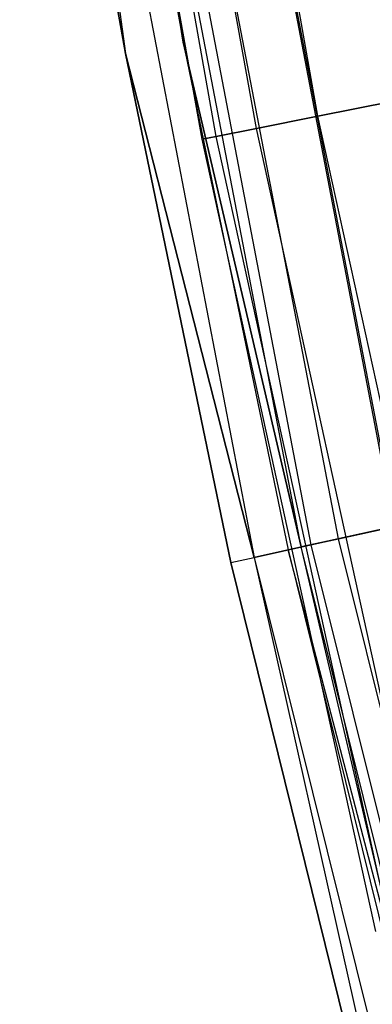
# Model space of a CAD drawing. Extents: x -175 to 175, y -175 to 175.
# Tile 111 of 130: x -173.19 to -170.2, y -41.47 to -33.13. Entities that reach past the tile are written whole.
import ezdxf

# ---------------------------------------------------------------- set-up
doc = ezdxf.new("R2010")
doc.units = 0
doc.header["$LTSCALE"] = 25.4
doc.layers.get('0').update_dxf_attribs({"linetype": 'CONTINUOUS'})

# ---------------------------------------------------------------- blocks, each defined once
blk = doc.blocks.new('SANTANA_PODLOGOWA_STL')
at = {"color": 0}
for p, q in [((-170.6566, -33.9457, 1045.2321), (-171.8578, -27.2196, 1045.2321)), ((-170.6566, -33.9457, 1045.2321), (-171.8578, -27.2196, 1045.2321)), ((-170.6566, -33.9457, 1041.7679), (-171.8578, -27.2196, 1041.7679)), ((-170.6566, -33.9457, 1041.7679), (-171.8578, -27.2196, 1041.7679)), ((-170.6566, -33.9457, 249.2321), (-171.8578, -27.2196, 249.2321)), ((-170.6566, -33.9457, 249.2321), (-171.8578, -27.2196, 249.2321)), ((-170.6566, -33.9457, 245.7679), (-171.8578, -27.2196, 245.7679)), ((-170.6566, -33.9457, 245.7679), (-171.8578, -27.2196, 245.7679)), ((-171.5191, -34.1173, 1044.1841), (-172.7263, -27.3572, 1044.1841)), ((-171.5191, -34.1173, 1044.1841), (-172.7263, -27.3572, 1044.1841)), ((-171.5191, -34.1173, 1042.8159), (-172.7263, -27.3572, 1042.8159)), ((-171.5191, -34.1173, 1042.8159), (-172.7263, -27.3572, 1042.8159)), ((-171.5191, -34.1173, 248.184), (-172.7263, -27.3572, 248.184)), ((-171.5191, -34.1173, 248.184), (-172.7263, -27.3572, 248.184)), ((-171.5191, -34.1173, 246.816), (-172.7263, -27.3572, 246.816)), ((-171.5191, -34.1173, 246.816), (-172.7263, -27.3572, 246.816)), ((-171.1785, -34.0495, 1044.7855), (-172.3833, -27.3028, 1044.7855)), ((-171.1785, -34.0495, 1044.7855), (-172.3833, -27.3028, 1044.7855)), ((-171.1785, -34.0495, 1042.2145), (-172.3833, -27.3028, 1042.2145)), ((-171.1785, -34.0495, 1042.2145), (-172.3833, -27.3028, 1042.2145)), ((-171.1785, -34.0495, 248.7856), (-172.3833, -27.3028, 248.7856)), ((-171.1785, -34.0495, 248.7856), (-172.3833, -27.3028, 248.7856)), ((-171.1785, -34.0495, 246.2144), (-172.3833, -27.3028, 246.2144)), ((-171.1785, -34.0495, 246.2144), (-172.3833, -27.3028, 246.2144)), ((-171.6374, -34.1408, 1043.5), (-172.8455, -27.376, 1043.5)), ((-171.6374, -34.1408, 1043.5), (-172.8455, -27.376, 1043.5)), ((-171.6374, -34.1408, 247.5), (-172.8455, -27.376, 247.5)), ((-171.6374, -34.1408, 247.5), (-172.8455, -27.376, 247.5)), ((-171.7857, -28.1628, 245.2448), (-170.009, -37.4218, 245.2448)), ((-171.7857, -28.1628, 245.2448), (-170.009, -37.4218, 245.2448)), ((-171.7857, -28.1628, 1045.7552), (-170.009, -37.4218, 1045.7552)), ((-171.7857, -28.1628, 1045.7552), (-170.009, -37.4218, 1045.7552)), ((-169.9946, -37.4186, 245.8066), (-171.771, -28.1604, 245.8066)), ((-169.9946, -37.4186, 245.8066), (-171.771, -28.1604, 245.8066)), ((-169.9946, -37.4186, 1045.1935), (-171.771, -28.1604, 1045.1935)), ((-169.9946, -37.4186, 1045.1935), (-171.771, -28.1604, 1045.1935)), ((-172.4993, -28.2798, 245.7672), (-170.7153, -37.5773, 245.7672)), ((-172.4993, -28.2798, 245.7672), (-170.7153, -37.5773, 245.7672)), ((-172.4993, -28.2798, 1045.2328), (-170.7153, -37.5773, 1045.2328)), ((-172.4993, -28.2798, 1045.2328), (-170.7153, -37.5773, 1045.2328)), ((-170.4825, -37.526, 246.253), (-172.2641, -28.2413, 246.253)), ((-170.4825, -37.526, 246.253), (-172.2641, -28.2413, 246.253)), ((-170.4825, -37.526, 1044.7469), (-172.2641, -28.2413, 1044.7469)), ((-170.4825, -37.526, 1044.7469), (-172.2641, -28.2413, 1044.7469)), ((-172.9865, -28.3597, 246.5103), (-172.287, -33.4131, 247.3795)), ((-172.9865, -28.3597, 246.5103), (-172.287, -33.4131, 247.3795)), ((-172.9865, -28.3597, 246.5103), (-171.1975, -37.6834, 246.5103)), ((-172.9865, -28.3597, 246.5103), (-171.1975, -37.6834, 246.5103)), ((-172.9865, -28.3597, 1044.4896), (-171.1975, -37.6834, 1044.4896)), ((-172.9865, -28.3597, 1044.4896), (-171.1975, -37.6834, 1044.4896)), ((-172.9865, -28.3597, 1044.4896), (-172.287, -33.4131, 1043.6205)), ((-172.9865, -28.3597, 1044.4896), (-172.287, -33.4131, 1043.6205)), ((-172.6946, -28.3118, 247.5), (-171.799, -33.3184, 247.5)), ((-172.6946, -28.3118, 247.5), (-171.799, -33.3184, 247.5)), ((-172.6946, -28.3118, 1043.5), (-171.799, -33.3184, 1043.5)), ((-172.6946, -28.3118, 1043.5), (-171.799, -33.3184, 1043.5)), ((-170.799, -37.5957, 246.8395), (-172.5839, -28.2937, 246.8395)), ((-171.799, -33.3184, 247.5), (-172.5839, -28.2937, 246.8395)), ((-171.799, -33.3184, 247.5), (-172.5839, -28.2937, 246.8395)), ((-170.799, -37.5957, 246.8395), (-172.5839, -28.2937, 246.8395)), ((-170.799, -37.5957, 1044.1605), (-172.5839, -28.2937, 1044.1605)), ((-172.5839, -28.2937, 1044.1605), (-171.799, -33.3184, 1043.5)), ((-170.799, -37.5957, 1044.1605), (-172.5839, -28.2937, 1044.1605)), ((-172.5839, -28.2937, 1044.1605), (-171.799, -33.3184, 1043.5)), ((-172.287, -33.4131, 247.3795), (-173.1852, -28.3923, 247.3795)), ((-173.1852, -28.3923, 1043.6205), (-172.287, -33.4131, 1043.6205)), ((-173.1852, -28.3923, 1043.6205), (-172.287, -33.4131, 1043.6205)), ((-172.287, -33.4131, 247.3795), (-173.1852, -28.3923, 247.3795)), ((-171.799, -33.3184, 247.5), (-170.799, -37.5957, 246.8395)), ((-171.799, -33.3184, 247.5), (-170.9086, -37.6198, 247.5)), ((-171.799, -33.3184, 247.5), (-170.799, -37.5957, 246.8395)), ((-171.799, -33.3184, 247.5), (-170.9086, -37.6198, 247.5)), ((-171.799, -33.3184, 247.5), (-171.799, -33.3184, 1043.5)), ((-171.799, -33.3184, 1043.5), (-170.9086, -37.6198, 1043.5)), ((-171.799, -33.3184, 247.5), (-171.799, -33.3184, 1043.5)), ((-170.799, -37.5957, 1044.1605), (-171.799, -33.3184, 1043.5)), ((-171.799, -33.3184, 1043.5), (-170.9086, -37.6198, 1043.5)), ((-170.799, -37.5957, 1044.1605), (-171.799, -33.3184, 1043.5)), ((-171.3941, -37.7267, 247.3795), (-172.287, -33.4131, 247.3795)), ((-172.287, -33.4131, 247.3795), (-171.1975, -37.6834, 246.5103)), ((-172.287, -33.4131, 247.3795), (-171.1975, -37.6834, 246.5103)), ((-172.287, -33.4131, 1043.6205), (-171.3941, -37.7267, 1043.6205)), ((-171.1975, -37.6834, 1044.4896), (-172.287, -33.4131, 1043.6205)), ((-171.1975, -37.6834, 1044.4896), (-172.287, -33.4131, 1043.6205)), ((-172.287, -33.4131, 1043.6205), (-171.3941, -37.7267, 1043.6205)), ((-172.287, -33.4131, 1043.6205), (-172.287, -33.4131, 247.3795)), ((-171.3941, -37.7267, 247.3795), (-172.287, -33.4131, 247.3795)), ((-172.287, -33.4131, 1043.6205), (-172.287, -33.4131, 247.3795)), ((-170.0165, -33.8184, 1045.4696), (-170.6566, -33.9457, 1045.2321)), ((-170.0165, -33.8184, 1045.4696), (-170.6566, -33.9457, 1045.2321)), ((-170.6566, -33.9457, 1041.7679), (-170.0165, -33.8184, 1041.5304)), ((-170.6566, -33.9457, 1041.7679), (-170.0165, -33.8184, 1041.5304)), ((-170.0165, -33.8184, 249.4696), (-170.6566, -33.9457, 249.2321)), ((-170.0165, -33.8184, 249.4696), (-170.6566, -33.9457, 249.2321)), ((-170.6566, -33.9457, 245.7679), (-170.0165, -33.8184, 245.5304)), ((-170.6566, -33.9457, 245.7679), (-170.0165, -33.8184, 245.5304)), ((-170.6566, -33.9457, 1045.2321), (-171.1785, -34.0495, 1044.7855)), ((-170.6566, -33.9457, 1045.2321), (-171.1785, -34.0495, 1044.7855)), ((-171.1785, -34.0495, 1042.2145), (-170.6566, -33.9457, 1041.7679)), ((-171.1785, -34.0495, 1042.2145), (-170.6566, -33.9457, 1041.7679)), ((-170.6566, -33.9457, 249.2321), (-171.1785, -34.0495, 248.7856)), ((-170.6566, -33.9457, 249.2321), (-171.1785, -34.0495, 248.7856)), ((-171.1785, -34.0495, 246.2144), (-170.6566, -33.9457, 245.7679)), ((-171.1785, -34.0495, 246.2144), (-170.6566, -33.9457, 245.7679)), ((-169.1924, -40.6195, 1045.2321), (-170.6566, -33.9457, 1045.2321)), ((-169.1924, -40.6195, 1045.2321), (-170.6566, -33.9457, 1045.2321)), ((-169.1924, -40.6195, 1041.7679), (-170.6566, -33.9457, 1041.7679)), ((-169.1924, -40.6195, 1041.7679), (-170.6566, -33.9457, 1041.7679)), ((-169.1924, -40.6195, 249.2321), (-170.6566, -33.9457, 249.2321)), ((-169.1924, -40.6195, 249.2321), (-170.6566, -33.9457, 249.2321)), ((-169.1924, -40.6195, 245.7679), (-170.6566, -33.9457, 245.7679)), ((-169.1924, -40.6195, 245.7679), (-170.6566, -33.9457, 245.7679)), ((-171.5191, -34.1173, 1044.1841), (-171.6374, -34.1408, 1043.5)), ((-171.6374, -34.1408, 1043.5), (-171.5191, -34.1173, 1042.8159)), ((-171.5191, -34.1173, 1044.1841), (-171.6374, -34.1408, 1043.5)), ((-171.6374, -34.1408, 1043.5), (-171.5191, -34.1173, 1042.8159)), ((-171.5191, -34.1173, 248.184), (-171.6374, -34.1408, 247.5)), ((-171.6374, -34.1408, 247.5), (-171.5191, -34.1173, 246.816)), ((-171.5191, -34.1173, 248.184), (-171.6374, -34.1408, 247.5)), ((-171.6374, -34.1408, 247.5), (-171.5191, -34.1173, 246.816)), ((-171.1785, -34.0495, 1044.7855), (-171.5191, -34.1173, 1044.1841)), ((-171.1785, -34.0495, 1044.7855), (-171.5191, -34.1173, 1044.1841)), ((-171.5191, -34.1173, 1042.8159), (-171.1785, -34.0495, 1042.2145)), ((-171.5191, -34.1173, 1042.8159), (-171.1785, -34.0495, 1042.2145)), ((-171.1785, -34.0495, 248.7856), (-171.5191, -34.1173, 248.184)), ((-171.1785, -34.0495, 248.7856), (-171.5191, -34.1173, 248.184)), ((-171.5191, -34.1173, 246.816), (-171.1785, -34.0495, 246.2144)), ((-171.5191, -34.1173, 246.816), (-171.1785, -34.0495, 246.2144)), ((-170.0474, -40.8248, 1044.1841), (-171.5191, -34.1173, 1044.1841)), ((-170.0474, -40.8248, 1044.1841), (-171.5191, -34.1173, 1044.1841)), ((-170.0474, -40.8248, 1042.8159), (-171.5191, -34.1173, 1042.8159)), ((-170.0474, -40.8248, 1042.8159), (-171.5191, -34.1173, 1042.8159)), ((-170.0474, -40.8248, 248.184), (-171.5191, -34.1173, 248.184)), ((-170.0474, -40.8248, 248.184), (-171.5191, -34.1173, 248.184)), ((-170.0474, -40.8248, 246.816), (-171.5191, -34.1173, 246.816)), ((-170.0474, -40.8248, 246.816), (-171.5191, -34.1173, 246.816)), ((-169.7098, -40.7437, 1044.7855), (-171.1785, -34.0495, 1044.7855)), ((-169.7098, -40.7437, 1044.7855), (-171.1785, -34.0495, 1044.7855)), ((-169.7098, -40.7437, 1042.2145), (-171.1785, -34.0495, 1042.2145)), ((-169.7098, -40.7437, 1042.2145), (-171.1785, -34.0495, 1042.2145)), ((-169.7098, -40.7437, 248.7856), (-171.1785, -34.0495, 248.7856)), ((-169.7098, -40.7437, 248.7856), (-171.1785, -34.0495, 248.7856)), ((-169.7098, -40.7437, 246.2144), (-171.1785, -34.0495, 246.2144)), ((-169.7098, -40.7437, 246.2144), (-171.1785, -34.0495, 246.2144)), ((-170.1647, -40.8529, 1043.5), (-171.6374, -34.1408, 1043.5)), ((-170.1647, -40.8529, 1043.5), (-171.6374, -34.1408, 1043.5)), ((-170.1647, -40.8529, 247.5), (-171.6374, -34.1408, 247.5)), ((-170.1647, -40.8529, 247.5), (-171.6374, -34.1408, 247.5)), ((-170.009, -37.4218, 245.2448), (-170.7153, -37.5773, 245.7672)), ((-170.009, -37.4218, 245.2448), (-170.7153, -37.5773, 245.7672)), ((-170.7153, -37.5773, 1045.2328), (-170.009, -37.4218, 1045.7552)), ((-170.7153, -37.5773, 1045.2328), (-170.009, -37.4218, 1045.7552)), ((-170.4825, -37.526, 246.253), (-169.9946, -37.4186, 245.8066)), ((-170.4825, -37.526, 246.253), (-169.9946, -37.4186, 245.8066)), ((-169.9946, -37.4186, 1045.1935), (-170.4825, -37.526, 1044.7469)), ((-169.9946, -37.4186, 1045.1935), (-170.4825, -37.526, 1044.7469)), ((-170.799, -37.5957, 246.8395), (-170.4825, -37.526, 246.253)), ((-170.799, -37.5957, 246.8395), (-170.4825, -37.526, 246.253)), ((-170.4825, -37.526, 1044.7469), (-170.799, -37.5957, 1044.1605)), ((-170.4825, -37.526, 1044.7469), (-170.799, -37.5957, 1044.1605)), ((-168.2008, -46.7007, 246.253), (-170.4825, -37.526, 246.253)), ((-168.2008, -46.7007, 246.253), (-170.4825, -37.526, 246.253)), ((-168.2008, -46.7007, 1044.7469), (-170.4825, -37.526, 1044.7469)), ((-168.2008, -46.7007, 1044.7469), (-170.4825, -37.526, 1044.7469)), ((-170.7153, -37.5773, 245.7672), (-171.1975, -37.6834, 246.5103)), ((-170.7153, -37.5773, 245.7672), (-171.1975, -37.6834, 246.5103)), ((-171.1975, -37.6834, 1044.4896), (-170.7153, -37.5773, 1045.2328)), ((-171.1975, -37.6834, 1044.4896), (-170.7153, -37.5773, 1045.2328)), ((-170.9086, -37.6198, 247.5), (-170.799, -37.5957, 246.8395)), ((-170.9086, -37.6198, 247.5), (-170.799, -37.5957, 246.8395)), ((-170.9086, -37.6198, 1043.5), (-170.799, -37.5957, 1044.1605)), ((-170.9086, -37.6198, 1043.5), (-170.799, -37.5957, 1044.1605)), ((-170.9086, -37.6198, 247.5), (-168.7444, -46.3718, 247.5)), ((-168.5131, -46.7874, 246.8395), (-170.9086, -37.6198, 247.5)), ((-168.5131, -46.7874, 246.8395), (-170.9086, -37.6198, 247.5)), ((-170.9086, -37.6198, 247.5), (-168.7444, -46.3718, 247.5)), ((-170.9086, -37.6198, 247.5), (-170.9086, -37.6198, 1043.5)), ((-170.9086, -37.6198, 1043.5), (-168.7444, -46.3718, 1043.5)), ((-170.9086, -37.6198, 247.5), (-170.9086, -37.6198, 1043.5)), ((-170.9086, -37.6198, 1043.5), (-168.7444, -46.3718, 1043.5)), ((-168.5131, -46.7874, 246.8395), (-170.799, -37.5957, 246.8395)), ((-168.5131, -46.7874, 246.8395), (-170.799, -37.5957, 246.8395)), ((-168.5131, -46.7874, 1044.1605), (-170.799, -37.5957, 1044.1605)), ((-168.7444, -46.3718, 1043.5), (-170.799, -37.5957, 1044.1605)), ((-168.5131, -46.7874, 1044.1605), (-170.799, -37.5957, 1044.1605)), ((-168.7444, -46.3718, 1043.5), (-170.799, -37.5957, 1044.1605)), ((-170.7153, -37.5773, 245.7672), (-168.4306, -46.7645, 245.7672)), ((-170.7153, -37.5773, 245.7672), (-168.4306, -46.7645, 245.7672)), ((-170.7153, -37.5773, 1045.2328), (-168.4306, -46.7645, 1045.2328)), ((-170.7153, -37.5773, 1045.2328), (-168.4306, -46.7645, 1045.2328)), ((-171.3941, -37.7267, 247.3795), (-171.1975, -37.6834, 246.5103)), ((-171.3941, -37.7267, 247.3795), (-171.1975, -37.6834, 246.5103)), ((-171.3941, -37.7267, 1043.6205), (-171.1975, -37.6834, 1044.4896)), ((-171.3941, -37.7267, 1043.6205), (-171.1975, -37.6834, 1044.4896)), ((-171.1975, -37.6834, 246.5103), (-169.2237, -46.5035, 247.3795)), ((-171.1975, -37.6834, 246.5103), (-169.2237, -46.5035, 247.3795)), ((-171.1975, -37.6834, 246.5103), (-168.9062, -46.8966, 246.5103)), ((-171.1975, -37.6834, 246.5103), (-168.9062, -46.8966, 246.5103)), ((-171.1975, -37.6834, 1044.4896), (-168.9062, -46.8966, 1044.4896)), ((-171.1975, -37.6834, 1044.4896), (-168.9062, -46.8966, 1044.4896)), ((-171.1975, -37.6834, 1044.4896), (-169.2237, -46.5035, 1043.6205)), ((-171.1975, -37.6834, 1044.4896), (-169.2237, -46.5035, 1043.6205)), ((-169.2237, -46.5035, 247.3795), (-171.3941, -37.7267, 247.3795)), ((-171.3941, -37.7267, 1043.6205), (-169.2237, -46.5035, 1043.6205)), ((-171.3941, -37.7267, 1043.6205), (-169.2237, -46.5035, 1043.6205)), ((-171.3941, -37.7267, 1043.6205), (-171.3941, -37.7267, 247.3795)), ((-169.2237, -46.5035, 247.3795), (-171.3941, -37.7267, 247.3795)), ((-171.3941, -37.7267, 1043.6205), (-171.3941, -37.7267, 247.3795))]:
    blk.add_line(p, q, dxfattribs=at)

msp = doc.modelspace()

# ---------------------------------------------------------------- block references
at = {"color": 253}
msp.add_blockref('SANTANA_PODLOGOWA_STL', (0, 0), dxfattribs=at)

doc.saveas('drawing.dxf')
